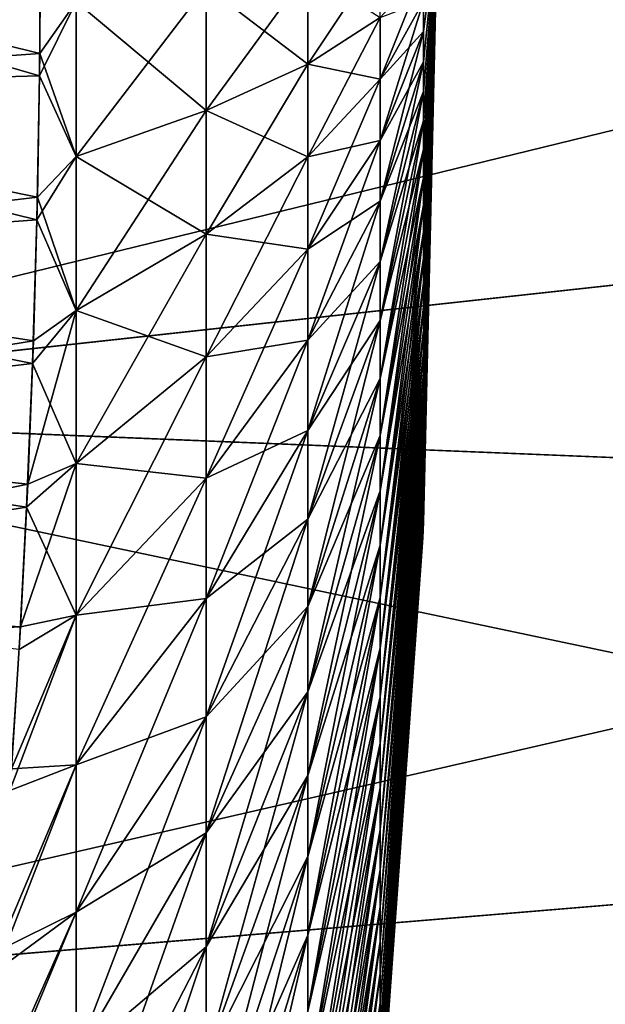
# Model space of a CAD drawing. Header units: metres. Extents: x -2 to 102, y -85 to 102.
# Tile 208 of 256: x 91.98 to 93.37, y -2.57 to -0.23. Entities that reach past the tile are written whole.
import ezdxf

# ---------------------------------------------------------------- set-up
doc = ezdxf.new("R2010")
doc.units = ezdxf.units.M
doc.layers.add('solid_21064300', color=7, linetype='CONTINUOUS')

msp = doc.modelspace()

# ---------------------------------------------------------------- linework, layer by layer
at = {"layer": 'solid_21064300'}
for points in [[(90.656128, -1.157753, -12.071542), (90.709068, 0.2594, -12.001711), (96.099655, -0.561816, -12.042176)], [(90.709084, 0.260871, 12.001638), (90.656197, -1.156752, 12.071492), (96.410538, 0.249792, 12.002184)], [(90.709068, 0.2594, -12.001711), (96.410538, 0.249792, -12.002184), (96.099655, -0.561816, -12.042176)], [(90.656197, -1.156752, 12.071492), (96.099655, -0.561816, 12.042176), (96.410538, 0.249792, 12.002184)], [(90.770645, 0.003457, -7.483661), (92.023659, -0.306881, -7.49461), (92.025246, 0.035079, -7.49461)], [(92.110313, -0.184212, -7.152063), (92.025246, 0.035079, -7.49461), (92.023659, -0.306881, -7.49461)], [(90.770645, 0.003457, -7.483661), (90.76767, -0.397182, -7.48366), (92.023659, -0.306881, -7.49461)], [(90.767693, -0.395608, 7.48366), (90.770645, 0.003834, 7.483661), (92.023048, -0.360357, 7.49461)], [(90.770645, 0.003834, 7.483661), (92.025261, -0.018113, 7.49461), (92.023048, -0.360357, 7.49461)], [(92.110313, -0.184212, 7.152063), (92.023048, -0.360357, 7.49461), (92.025261, -0.018113, 7.49461)], [(92.936501, -0.254951, 1.399034), (92.936501, -0.182592, 1.410304), (92.970001, 0)], [(92.936501, -0.326633, 1.384055), (92.936501, -0.254951, 1.399034), (92.970001, 0)], [(92.936501, -0.39745, 1.365405), (92.936501, -0.326633, 1.384055), (92.970001, 0)], [(92.936501, -0.467212, 1.343135), (92.936501, -0.39745, 1.365405), (92.970001, 0)], [(92.936501, -0.535735, 1.317302), (92.936501, -0.467212, 1.343135), (92.970001, 0)], [(92.936501, -0.602838, 1.287977), (92.936501, -0.535735, 1.317302), (92.970001, 0)], [(92.936501, -0.668342, 1.255235), (92.936501, -0.602838, 1.287977), (92.970001, 0)], [(92.936501, -0.732074, 1.219166), (92.936501, -0.668342, 1.255235), (92.970001, 0)], [(92.936501, -0.793864, 1.179863), (92.936501, -0.732074, 1.219166), (92.970001, 0)], [(92.936501, -0.85355, 1.137431), (92.936501, -0.793864, 1.179863), (92.970001, 0)], [(92.936501, -0.910972, 1.091984), (92.936501, -0.85355, 1.137431), (92.970001, 0)], [(92.936501, -0.965978, 1.04364), (92.936501, -0.910972, 1.091984), (92.970001, 0)], [(92.936501, -1.018422, 0.992529), (92.936501, -0.965978, 1.04364), (92.970001, 0)], [(92.936501, -1.068166, 0.938786), (92.936501, -1.018422, 0.992529), (92.970001, 0)], [(92.936501, -1.115077, 0.882553), (92.936501, -1.068166, 0.938786), (92.970001, 0)], [(92.936501, -1.159031, 0.82398), (92.936501, -1.115077, 0.882553), (92.970001, 0)], [(92.936501, -1.199912, 0.763222), (92.936501, -1.159031, 0.82398), (92.970001, 0)], [(92.936501, -1.237611, 0.70044), (92.936501, -1.199912, 0.763222), (92.970001, 0)], [(92.936501, -1.272028, 0.635801), (92.936501, -1.237611, 0.70044), (92.970001, 0)], [(92.936501, -1.303071, 0.569475), (92.936501, -1.272028, 0.635801), (92.970001, 0)], [(92.936501, -1.33066, 0.50164), (92.936501, -1.303071, 0.569475), (92.970001, 0)], [(92.936501, -1.354719, 0.432474), (92.936501, -1.33066, 0.50164), (92.970001, 0)], [(92.936501, -1.375186, 0.362161), (92.936501, -1.354719, 0.432474), (92.970001, 0)], [(92.936501, -1.392006, 0.290888), (92.936501, -1.375186, 0.362161), (92.970001, 0)], [(92.936501, -1.405135, 0.218844), (92.936501, -1.392006, 0.290888), (92.970001, 0)], [(92.936501, -1.414538, 0.146219), (92.936501, -1.405135, 0.218844), (92.970001, 0)], [(92.936501, -1.420189, 0.073207), (92.936501, -1.414538, 0.146219), (92.970001, 0)], [(92.936501, -1.422075), (92.936501, -1.420189, 0.073207), (92.970001, 0)], [(92.936501, -1.420189, -0.073207), (92.936501, -1.422075), (92.970001, 0)], [(92.936501, -1.414538, -0.146219), (92.936501, -1.420189, -0.073207), (92.970001, 0)], [(92.936501, -1.405135, -0.218844), (92.936501, -1.414538, -0.146219), (92.970001, 0)], [(92.936501, -1.392006, -0.290888), (92.936501, -1.405135, -0.218844), (92.970001, 0)], [(92.936501, -1.375186, -0.362161), (92.936501, -1.392006, -0.290888), (92.970001, 0)], [(92.936501, -1.354719, -0.432474), (92.936501, -1.375186, -0.362161), (92.970001, 0)], [(92.936501, -1.33066, -0.50164), (92.936501, -1.354719, -0.432474), (92.970001, 0)], [(92.936501, -1.303071, -0.569475), (92.936501, -1.33066, -0.50164), (92.970001, 0)], [(92.936501, -1.272028, -0.635801), (92.936501, -1.303071, -0.569475), (92.970001, 0)], [(92.936501, -1.237611, -0.70044), (92.936501, -1.272028, -0.635801), (92.970001, 0)], [(92.936501, -1.199912, -0.763222), (92.936501, -1.237611, -0.70044), (92.970001, 0)], [(92.936501, -1.159031, -0.82398), (92.936501, -1.199912, -0.763222), (92.970001, 0)], [(92.936501, -1.115077, -0.882553), (92.936501, -1.159031, -0.82398), (92.970001, 0)], [(92.936501, -1.068166, -0.938786), (92.936501, -1.115077, -0.882553), (92.970001, 0)], [(92.936501, -1.018422, -0.992529), (92.936501, -1.068166, -0.938786), (92.970001, 0)], [(92.936501, -0.965978, -1.04364), (92.936501, -1.018422, -0.992529), (92.970001, 0)], [(92.936501, -0.910972, -1.091984), (92.936501, -0.965978, -1.04364), (92.970001, 0)], [(92.936501, -0.85355, -1.137431), (92.936501, -0.910972, -1.091984), (92.970001, 0)], [(92.936501, -0.793864, -1.179863), (92.936501, -0.85355, -1.137431), (92.970001, 0)], [(92.936501, -0.732074, -1.219166), (92.936501, -0.793864, -1.179863), (92.970001, 0)], [(92.936501, -0.668342, -1.255235), (92.936501, -0.732074, -1.219166), (92.970001, 0)], [(92.936501, -0.602838, -1.287977), (92.936501, -0.668342, -1.255235), (92.970001, 0)], [(92.936501, -0.535735, -1.317302), (92.936501, -0.602838, -1.287977), (92.970001, 0)], [(92.936501, -0.467212, -1.343135), (92.936501, -0.535735, -1.317302), (92.970001, 0)], [(92.936501, -0.39745, -1.365405), (92.936501, -0.467212, -1.343135), (92.970001, 0)], [(92.936501, -0.326633, -1.384055), (92.936501, -0.39745, -1.365405), (92.970001, 0)], [(92.936501, -0.254951, -1.399034), (92.936501, -0.326633, -1.384055), (92.970001, 0)], [(92.936501, -0.182592, -1.410304), (92.936501, -0.254951, -1.399034), (92.970001, 0)], [(92.66114, -0.33248, -4.295257), (92.833473, -0.22137, -2.859842), (92.833473, -0.073855, -2.867446)], [(92.66114, -0.110925, -4.306678), (92.66114, -0.33248, -4.295257), (92.833473, -0.073855, -2.867446)], [(92.419899, -0.147739, 5.735981), (92.66114, -0.110925, 4.306678), (92.66114, -0.33248, 4.295257)], [(92.419899, -0.442824, -5.720771), (92.66114, -0.33248, -4.295257), (92.66114, -0.110925, -4.306678)], [(92.419899, -0.147739, -5.735981), (92.419899, -0.442824, -5.720771), (92.66114, -0.110925, -4.306678)], [(92.66114, -0.33248, 4.295257), (92.66114, -0.110925, 4.306678), (92.833473, -0.22137, 2.859842)], [(92.833473, -0.368297, -2.844654), (92.936501, -0.182592, -1.410304), (92.936501, -0.109749, -1.417834)], [(92.833473, -0.22137, -2.859842), (92.833473, -0.368297, -2.844654), (92.936501, -0.109749, -1.417834)], [(92.419899, -0.442824, 5.720771), (92.110313, -0.184212, 7.152063), (92.419899, -0.147739, 5.735981)], [(92.419899, -0.147739, -5.735981), (92.110313, -0.184212, -7.152063), (92.110313, -0.552147, -7.133097)], [(92.419899, -0.147739, -5.735981), (92.110313, -0.552147, -7.133097), (92.419899, -0.442824, -5.720771)], [(92.419899, -0.442824, 5.720771), (92.419899, -0.147739, 5.735981), (92.66114, -0.33248, 4.295257)], [(92.110313, -0.184212, 7.152063), (92.110313, -0.552147, 7.133097), (92.023048, -0.360357, 7.49461)], [(92.110313, -0.552147, -7.133097), (92.110313, -0.184212, -7.152063), (92.023659, -0.306881, -7.49461)], [(92.419899, -0.442824, 5.720771), (92.110313, -0.552147, 7.133097), (92.110313, -0.184212, 7.152063)], [(92.833473, -0.368297, 2.844654), (92.936501, -0.182592, 1.410304), (92.936501, -0.254951, 1.399034)], [(92.833473, -0.368297, 2.844654), (92.833473, -0.22137, 2.859842), (92.936501, -0.182592, 1.410304)], [(92.833473, -0.514248, -2.821923), (92.936501, -0.254951, -1.399034), (92.936501, -0.182592, -1.410304)], [(92.833473, -0.368297, -2.844654), (92.833473, -0.514248, -2.821923), (92.936501, -0.182592, -1.410304)], [(92.66114, -0.33248, 4.295257), (92.833473, -0.22137, 2.859842), (92.833473, -0.368297, 2.844654)], [(92.66114, -0.553154, -4.272446), (92.833473, -0.368297, -2.844654), (92.833473, -0.22137, -2.859842)], [(92.66114, -0.33248, -4.295257), (92.66114, -0.553154, -4.272446), (92.833473, -0.22137, -2.859842)], [(92.833473, -0.514248, 2.821923), (92.936501, -0.254951, 1.399034), (92.936501, -0.326633, 1.384055)], [(92.833473, -0.514248, 2.821923), (92.833473, -0.368297, 2.844654), (92.936501, -0.254951, 1.399034)], [(92.833473, -0.658836, -2.791708), (92.936501, -0.326633, -1.384055), (92.936501, -0.254951, -1.399034)], [(92.833473, -0.514248, -2.821923), (92.833473, -0.658836, -2.791708), (92.936501, -0.254951, -1.399034)], [(90.76767, -0.397182, -7.48366), (92.018082, -0.648633, -7.49461), (92.023659, -0.306881, -7.49461)], [(92.110313, -0.552147, -7.133097), (92.023659, -0.306881, -7.49461), (92.018082, -0.648633, -7.49461)], [(92.833473, -0.658836, 2.791708), (92.936501, -0.326633, 1.384055), (92.936501, -0.39745, 1.365405)], [(92.833473, -0.658836, 2.791708), (92.833473, -0.514248, 2.821923), (92.936501, -0.326633, 1.384055)], [(92.833473, -0.801676, -2.754091), (92.936501, -0.39745, -1.365405), (92.936501, -0.326633, -1.384055)], [(92.833473, -0.658836, -2.791708), (92.833473, -0.801676, -2.754091), (92.936501, -0.326633, -1.384055)], [(92.419899, -0.442824, 5.720771), (92.66114, -0.33248, 4.295257), (92.66114, -0.553154, 4.272446)], [(92.419899, -0.736735, -5.69039), (92.66114, -0.553154, -4.272446), (92.66114, -0.33248, -4.295257)], [(92.419899, -0.442824, -5.720771), (92.419899, -0.736735, -5.69039), (92.66114, -0.33248, -4.295257)], [(92.66114, -0.553154, 4.272446), (92.66114, -0.33248, 4.295257), (92.833473, -0.368297, 2.844654)], [(90.767693, -0.395608, 7.48366), (92.023048, -0.360357, 7.49461), (92.01683, -0.702563, 7.49461)], [(92.110313, -0.552147, 7.133097), (92.01683, -0.702563, 7.49461), (92.023048, -0.360357, 7.49461)], [(92.66114, -0.553154, 4.272446), (92.833473, -0.368297, 2.844654), (92.833473, -0.514248, 2.821923)], [(92.66114, -0.772361, -4.238306), (92.833473, -0.514248, -2.821923), (92.833473, -0.368297, -2.844654)], [(92.66114, -0.553154, -4.272446), (92.66114, -0.772361, -4.238306), (92.833473, -0.368297, -2.844654)], [(90.76767, -0.397182, -7.48366), (90.758652, -0.797115, -7.483655), (92.018082, -0.648633, -7.49461)], [(90.758728, -0.794403, 7.483655), (90.767693, -0.395608, 7.48366), (92.01683, -0.702563, 7.49461)], [(92.833473, -0.801676, 2.754091), (92.936501, -0.39745, 1.365405), (92.936501, -0.467212, 1.343135)], [(92.833473, -0.801676, 2.754091), (92.833473, -0.658836, 2.791708), (92.936501, -0.39745, 1.365405)], [(92.833473, -0.94239, -2.70917), (92.936501, -0.467212, -1.343135), (92.936501, -0.39745, -1.365405)], [(92.833473, -0.801676, -2.754091), (92.833473, -0.94239, -2.70917), (92.936501, -0.39745, -1.365405)], [(92.419899, -0.736735, 5.69039), (92.110313, -0.552147, 7.133097), (92.419899, -0.442824, 5.720771)], [(92.419899, -0.442824, -5.720771), (92.110313, -0.552147, -7.133097), (92.110313, -0.918618, -7.095215)], [(92.419899, -0.442824, -5.720771), (92.110313, -0.918618, -7.095215), (92.419899, -0.736735, -5.69039)], [(92.419899, -0.736735, 5.69039), (92.419899, -0.442824, 5.720771), (92.66114, -0.553154, 4.272446)], [(92.833473, -0.94239, 2.70917), (92.936501, -0.467212, 1.343135), (92.936501, -0.535735, 1.317302)], [(92.833473, -0.94239, 2.70917), (92.833473, -0.801676, 2.754091), (92.936501, -0.467212, 1.343135)], [(92.833473, -1.080605, -2.657064), (92.936501, -0.535735, -1.317302), (92.936501, -0.467212, -1.343135)], [(92.833473, -0.94239, -2.70917), (92.833473, -1.080605, -2.657064), (92.936501, -0.467212, -1.343135)], [(92.66114, -0.772361, 4.238306), (92.833473, -0.514248, 2.821923), (92.833473, -0.658836, 2.791708)], [(92.66114, -0.772361, 4.238306), (92.66114, -0.553154, 4.272446), (92.833473, -0.514248, 2.821923)], [(92.66114, -0.989519, -4.192926), (92.833473, -0.658836, -2.791708), (92.833473, -0.514248, -2.821923)], [(92.66114, -0.772361, -4.238306), (92.66114, -0.989519, -4.192926), (92.833473, -0.514248, -2.821923)], [(92.833473, -1.080605, 2.657064), (92.936501, -0.535735, 1.317302), (92.936501, -0.602838, 1.287977)], [(92.833473, -1.080605, 2.657064), (92.833473, -0.94239, 2.70917), (92.936501, -0.535735, 1.317302)], [(92.833473, -1.215955, -2.597913), (92.936501, -0.602838, -1.287977), (92.936501, -0.535735, -1.317302)], [(92.833473, -1.080605, -2.657064), (92.833473, -1.215955, -2.597913), (92.936501, -0.535735, -1.317302)], [(90.656128, -1.157753, -12.071542), (96.099655, -0.561816, -12.042176), (95.771545, -1.366338, -12.08182)], [(90.656197, -1.156752, 12.071492), (95.771545, -1.366338, 12.08182), (96.099655, -0.561816, 12.042176)], [(92.110313, -0.552147, 7.133097), (92.110313, -0.918618, 7.095215), (92.01683, -0.702563, 7.49461)], [(92.110313, -0.918618, -7.095215), (92.110313, -0.552147, -7.133097), (92.018082, -0.648633, -7.49461)], [(92.419899, -0.736735, 5.69039), (92.110313, -0.918618, 7.095215), (92.110313, -0.552147, 7.133097)], [(92.419899, -0.736735, 5.69039), (92.66114, -0.553154, 4.272446), (92.66114, -0.772361, 4.238306)], [(92.419899, -1.028692, -5.644918), (92.66114, -0.772361, -4.238306), (92.66114, -0.553154, -4.272446)], [(92.419899, -0.736735, -5.69039), (92.419899, -1.028692, -5.644918), (92.66114, -0.553154, -4.272446)], [(92.833473, -1.215955, 2.597913), (92.936501, -0.602838, 1.287977), (92.936501, -0.668342, 1.255235)], [(92.833473, -1.215955, 2.597913), (92.833473, -1.080605, 2.657064), (92.936501, -0.602838, 1.287977)], [(92.833473, -1.34808, -2.531873), (92.936501, -0.668342, -1.255235), (92.936501, -0.602838, -1.287977)], [(92.833473, -1.215955, -2.597913), (92.833473, -1.34808, -2.531873), (92.936501, -0.602838, -1.287977)], [(90.758652, -0.797115, -7.483655), (92.008492, -0.990645, -7.49461), (92.018082, -0.648633, -7.49461)], [(92.110313, -0.918618, -7.095215), (92.018082, -0.648633, -7.49461), (92.008492, -0.990645, -7.49461)], [(92.66114, -0.989519, 4.192926), (92.833473, -0.658836, 2.791708), (92.833473, -0.801676, 2.754091)], [(92.66114, -0.989519, 4.192926), (92.66114, -0.772361, 4.238306), (92.833473, -0.658836, 2.791708)], [(92.66114, -1.204054, -4.136427), (92.833473, -0.801676, -2.754091), (92.833473, -0.658836, -2.791708)], [(92.66114, -0.989519, -4.192926), (92.66114, -1.204054, -4.136427), (92.833473, -0.658836, -2.791708)], [(92.833473, -1.34808, 2.531873), (92.936501, -0.668342, 1.255235), (92.936501, -0.732074, 1.219166)], [(92.833473, -1.34808, 2.531873), (92.833473, -1.215955, 2.597913), (92.936501, -0.668342, 1.255235)], [(92.833473, -1.47663, -2.459118), (92.936501, -0.732074, -1.219166), (92.936501, -0.668342, -1.255235)], [(92.833473, -1.34808, -2.531873), (92.833473, -1.47663, -2.459118), (92.936501, -0.668342, -1.255235)], [(90.758728, -0.794403, 7.483655), (92.01683, -0.702563, 7.49461), (92.006607, -1.044901, 7.49461)], [(92.110313, -0.918618, 7.095215), (92.006607, -1.044901, 7.49461), (92.01683, -0.702563, 7.49461)], [(92.419899, -1.028692, 5.644918), (92.110313, -0.918618, 7.095215), (92.419899, -0.736735, 5.69039)], [(92.419899, -0.736735, -5.69039), (92.110313, -0.918618, -7.095215), (92.110313, -1.282652, -7.038518)], [(92.419899, -0.736735, -5.69039), (92.110313, -1.282652, -7.038518), (92.419899, -1.028692, -5.644918)], [(92.419899, -1.028692, 5.644918), (92.419899, -0.736735, 5.69039), (92.66114, -0.772361, 4.238306)], [(92.833473, -1.47663, 2.459118), (92.936501, -0.732074, 1.219166), (92.936501, -0.793864, 1.179863)], [(92.833473, -1.47663, 2.459118), (92.833473, -1.34808, 2.531873), (92.936501, -0.732074, 1.219166)], [(92.833473, -1.601264, -2.379843), (92.936501, -0.793864, -1.179863), (92.936501, -0.732074, -1.219166)], [(92.833473, -1.47663, -2.459118), (92.833473, -1.601264, -2.379843), (92.936501, -0.732074, -1.219166)], [(92.419899, -1.028692, 5.644918), (92.66114, -0.772361, 4.238306), (92.66114, -0.989519, 4.192926)], [(92.419899, -1.317922, -5.584478), (92.66114, -0.989519, -4.192926), (92.66114, -0.772361, -4.238306)], [(92.419899, -1.028692, -5.644918), (92.419899, -1.317922, -5.584478), (92.66114, -0.772361, -4.238306)], [(90.743805, -1.191972, 7.483648), (90.758728, -0.794403, 7.483655), (92.006607, -1.044901, 7.49461)], [(92.833473, -1.601264, 2.379843), (92.936501, -0.793864, 1.179863), (92.936501, -0.85355, 1.137431)], [(92.833473, -1.601264, 2.379843), (92.833473, -1.47663, 2.459118), (92.936501, -0.793864, 1.179863)], [(92.833473, -1.721653, -2.294256), (92.936501, -0.85355, -1.137431), (92.936501, -0.793864, -1.179863)], [(92.833473, -1.601264, -2.379843), (92.833473, -1.721653, -2.294256), (92.936501, -0.793864, -1.179863)], [(90.758652, -0.797115, -7.483655), (90.743637, -1.195687, -7.483648), (92.008492, -0.990645, -7.49461)], [(92.66114, -1.204054, 4.136427), (92.833473, -0.801676, 2.754091), (92.833473, -0.94239, 2.70917)], [(92.66114, -1.204054, 4.136427), (92.66114, -0.989519, 4.192926), (92.833473, -0.801676, 2.754091)], [(92.66114, -1.415395, -4.06896), (92.833473, -0.94239, -2.70917), (92.833473, -0.801676, -2.754091)], [(92.66114, -1.204054, -4.136427), (92.66114, -1.415395, -4.06896), (92.833473, -0.801676, -2.754091)], [(92.833473, -1.721653, 2.294256), (92.936501, -0.85355, 1.137431), (92.936501, -0.910972, 1.091984)], [(92.833473, -1.721653, 2.294256), (92.833473, -1.601264, 2.379843), (92.936501, -0.85355, 1.137431)], [(92.833473, -1.837475, -2.202586), (92.936501, -0.910972, -1.091984), (92.936501, -0.85355, -1.137431)], [(92.833473, -1.721653, -2.294256), (92.833473, -1.837475, -2.202586), (92.936501, -0.85355, -1.137431)], [(92.833473, -1.837475, 2.202586), (92.936501, -0.910972, 1.091984), (92.936501, -0.965978, 1.04364)], [(92.833473, -1.837475, 2.202586), (92.833473, -1.721653, 2.294256), (92.936501, -0.910972, 1.091984)], [(92.833473, -1.948425, -2.105074), (92.936501, -0.965978, -1.04364), (92.936501, -0.910972, -1.091984)], [(92.833473, -1.837475, -2.202586), (92.833473, -1.948425, -2.105074), (92.936501, -0.910972, -1.091984)], [(92.110313, -0.918618, -7.095215), (92.008492, -0.990645, -7.49461), (91.994926, -1.33214, -7.49461)], [(92.110313, -1.282652, -7.038518), (92.110313, -0.918618, -7.095215), (91.994926, -1.33214, -7.49461)], [(92.110313, -0.918618, 7.095215), (92.110313, -1.282652, 7.038518), (92.006607, -1.044901, 7.49461)], [(92.419899, -1.028692, 5.644918), (92.110313, -1.282652, 7.038518), (92.110313, -0.918618, 7.095215)], [(92.66114, -1.415395, 4.06896), (92.833473, -0.94239, 2.70917), (92.833473, -1.080605, 2.657064)], [(92.66114, -1.415395, 4.06896), (92.66114, -1.204054, 4.136427), (92.833473, -0.94239, 2.70917)], [(92.66114, -1.622984, -3.990702), (92.833473, -1.080605, -2.657064), (92.833473, -0.94239, -2.70917)], [(92.66114, -1.415395, -4.06896), (92.66114, -1.622984, -3.990702), (92.833473, -0.94239, -2.70917)], [(92.833473, -1.948425, 2.105074), (92.936501, -0.965978, 1.04364), (92.936501, -1.018422, 0.992529)], [(92.833473, -1.948425, 2.105074), (92.833473, -1.837475, 2.202586), (92.936501, -0.965978, 1.04364)], [(92.833473, -2.054209, -2.001981), (92.936501, -1.018422, -0.992529), (92.936501, -0.965978, -1.04364)], [(92.833473, -1.948425, -2.105074), (92.833473, -2.054209, -2.001981), (92.936501, -0.965978, -1.04364)], [(90.743637, -1.195687, -7.483648), (91.994926, -1.33214, -7.49461), (92.008492, -0.990645, -7.49461)], [(92.419899, -1.317922, 5.584478), (92.66114, -0.989519, 4.192926), (92.66114, -1.204054, 4.136427)], [(92.419899, -1.317922, 5.584478), (92.419899, -1.028692, 5.644918), (92.66114, -0.989519, 4.192926)], [(92.419899, -1.603656, -5.509229), (92.66114, -1.204054, -4.136427), (92.66114, -0.989519, -4.192926)], [(92.419899, -1.317922, -5.584478), (92.419899, -1.603656, -5.509229), (92.66114, -0.989519, -4.192926)], [(92.419899, -1.317922, 5.584478), (92.110313, -1.282652, 7.038518), (92.419899, -1.028692, 5.644918)], [(92.419899, -1.028692, -5.644918), (92.110313, -1.282652, -7.038518), (92.110313, -1.643286, -6.963157)], [(92.419899, -1.028692, -5.644918), (92.110313, -1.643286, -6.963157), (92.419899, -1.317922, -5.584478)], [(92.833473, -2.054209, 2.001981), (92.936501, -1.018422, 0.992529), (92.936501, -1.068166, 0.938786)], [(92.833473, -2.054209, 2.001981), (92.833473, -1.948425, 2.105074), (92.936501, -1.018422, 0.992529)], [(92.833473, -2.154544, -1.893578), (92.936501, -1.068166, -0.938786), (92.936501, -1.018422, -0.992529)], [(92.833473, -2.054209, -2.001981), (92.833473, -2.154544, -1.893578), (92.936501, -1.018422, -0.992529)], [(90.743805, -1.191972, 7.483648), (92.006607, -1.044901, 7.49461), (91.992393, -1.386513, 7.49461)], [(92.110313, -1.282652, 7.038518), (91.992393, -1.386513, 7.49461), (92.006607, -1.044901, 7.49461)], [(92.833473, -2.154544, 1.893578), (92.936501, -1.068166, 0.938786), (92.936501, -1.115077, 0.882553)], [(92.833473, -2.154544, 1.893578), (92.833473, -2.054209, 2.001981), (92.936501, -1.068166, 0.938786)], [(92.833473, -2.249166, -1.780154), (92.936501, -1.115077, -0.882553), (92.936501, -1.068166, -0.938786)], [(92.833473, -2.154544, -1.893578), (92.833473, -2.249166, -1.780154), (92.936501, -1.068166, -0.938786)], [(92.66114, -1.622984, 3.990702), (92.833473, -1.080605, 2.657064), (92.833473, -1.215955, 2.597913)], [(92.66114, -1.622984, 3.990702), (92.66114, -1.415395, 4.06896), (92.833473, -1.080605, 2.657064)], [(92.66114, -1.826268, -3.901861), (92.833473, -1.215955, -2.597913), (92.833473, -1.080605, -2.657064)], [(92.66114, -1.622984, -3.990702), (92.66114, -1.826268, -3.901861), (92.833473, -1.080605, -2.657064)], [(92.833473, -2.249166, 1.780154), (92.936501, -1.115077, 0.882553), (92.936501, -1.159031, 0.82398)], [(92.833473, -2.249166, 1.780154), (92.833473, -2.154544, 1.893578), (92.936501, -1.115077, 0.882553)], [(92.833473, -2.337825, -1.662009), (92.936501, -1.159031, -0.82398), (92.936501, -1.115077, -0.882553)], [(92.833473, -2.249166, -1.780154), (92.833473, -2.337825, -1.662009), (92.936501, -1.115077, -0.882553)], [(90.531303, -2.569666, -12.141114), (90.656128, -1.157753, -12.071542), (95.426559, -2.163175, -12.121084)], [(90.656197, -1.156752, 12.071492), (90.531364, -2.56913, 12.141088), (95.771545, -1.366338, 12.08182)], [(90.656128, -1.157753, -12.071542), (95.771545, -1.366338, -12.08182), (95.426559, -2.163175, -12.121084)], [(92.833473, -2.337825, 1.662009), (92.936501, -1.159031, 0.82398), (92.936501, -1.199912, 0.763222)], [(92.833473, -2.337825, 1.662009), (92.833473, -2.249166, 1.780154), (92.936501, -1.159031, 0.82398)], [(92.833473, -2.420283, -1.539458), (92.936501, -1.199912, -0.763222), (92.936501, -1.159031, -0.82398)], [(92.833473, -2.337825, -1.662009), (92.833473, -2.420283, -1.539458), (92.936501, -1.159031, -0.82398)], [(90.722984, -1.588125, 7.483639), (90.743805, -1.191972, 7.483648), (91.992393, -1.386513, 7.49461)], [(90.743637, -1.195687, -7.483648), (90.722702, -1.59273, -7.483638), (91.994926, -1.33214, -7.49461)], [(92.419899, -1.603656, 5.509229), (92.66114, -1.204054, 4.136427), (92.66114, -1.415395, 4.06896)], [(92.419899, -1.603656, 5.509229), (92.419899, -1.317922, 5.584478), (92.66114, -1.204054, 4.136427)], [(92.419899, -1.885138, -5.41937), (92.66114, -1.415395, -4.06896), (92.66114, -1.204054, -4.136427)], [(92.419899, -1.603656, -5.509229), (92.419899, -1.885138, -5.41937), (92.66114, -1.204054, -4.136427)], [(92.66114, -1.826268, 3.901861), (92.833473, -1.215955, 2.597913), (92.833473, -1.34808, 2.531873)], [(92.66114, -1.826268, 3.901861), (92.66114, -1.622984, 3.990702), (92.833473, -1.215955, 2.597913)], [(92.66114, -2.024709, -3.802674), (92.833473, -1.34808, -2.531873), (92.833473, -1.215955, -2.597913)], [(92.66114, -1.826268, -3.901861), (92.66114, -2.024709, -3.802674), (92.833473, -1.215955, -2.597913)], [(92.833473, -2.420283, 1.539458), (92.936501, -1.199912, 0.763222), (92.936501, -1.237611, 0.70044)], [(92.833473, -2.420283, 1.539458), (92.833473, -2.337825, 1.662009), (92.936501, -1.199912, 0.763222)], [(92.833473, -2.496323, -1.412823), (92.936501, -1.237611, -0.70044), (92.936501, -1.199912, -0.763222)], [(92.833473, -2.420283, -1.539458), (92.833473, -2.496323, -1.412823), (92.936501, -1.199912, -0.763222)], [(92.833473, -2.496323, 1.412823), (92.936501, -1.237611, 0.70044), (92.936501, -1.272028, 0.635801)], [(92.833473, -2.496323, 1.412823), (92.833473, -2.420283, 1.539458), (92.936501, -1.237611, 0.70044)], [(92.833473, -2.565744, -1.282442), (92.936501, -1.272028, -0.635801), (92.936501, -1.237611, -0.70044)], [(92.833473, -2.496323, -1.412823), (92.833473, -2.565744, -1.282442), (92.936501, -1.237611, -0.70044)], [(92.110313, -1.282652, -7.038518), (91.994926, -1.33214, -7.49461), (91.977478, -1.671561, -7.49461)], [(92.110313, -1.643286, -6.963157), (92.110313, -1.282652, -7.038518), (91.977478, -1.671561, -7.49461)], [(92.110313, -1.282652, 7.038518), (92.110313, -1.643286, 6.963157), (91.992393, -1.386513, 7.49461)], [(92.419899, -1.317922, 5.584478), (92.110313, -1.643286, 6.963157), (92.110313, -1.282652, 7.038518)], [(92.833473, -2.565744, 1.282442), (92.936501, -1.272028, 0.635801), (92.936501, -1.303071, 0.569475)], [(92.833473, -2.565744, 1.282442), (92.833473, -2.496323, 1.412823), (92.936501, -1.272028, 0.635801)], [(92.833473, -2.62836, -1.148661), (92.936501, -1.303071, -0.569475), (92.936501, -1.272028, -0.635801)], [(92.833473, -2.565744, -1.282442), (92.833473, -2.62836, -1.148661), (92.936501, -1.272028, -0.635801)], [(92.833473, -2.62836, 1.148661), (92.936501, -1.303071, 0.569475), (92.936501, -1.33066, 0.50164)], [(92.833473, -2.62836, 1.148661), (92.833473, -2.565744, 1.282442), (92.936501, -1.303071, 0.569475)], [(92.833473, -2.684007, -1.011833), (92.936501, -1.33066, -0.50164), (92.936501, -1.303071, -0.569475)], [(92.833473, -2.62836, -1.148661), (92.833473, -2.684007, -1.011833), (92.936501, -1.303071, -0.569475)], [(90.722702, -1.59273, -7.483638), (91.977478, -1.671561, -7.49461), (91.994926, -1.33214, -7.49461)], [(92.419899, -1.603656, 5.509229), (92.110313, -1.643286, 6.963157), (92.419899, -1.317922, 5.584478)], [(92.419899, -1.317922, -5.584478), (92.110313, -1.643286, -6.963157), (92.110313, -1.999562, -6.86933)], [(92.419899, -1.317922, -5.584478), (92.110313, -1.999562, -6.86933), (92.419899, -1.603656, -5.509229)], [(92.833473, -2.684007, 1.011833), (92.936501, -1.33066, 0.50164), (92.936501, -1.354719, 0.432474)], [(92.833473, -2.684007, 1.011833), (92.833473, -2.62836, 1.148661), (92.936501, -1.33066, 0.50164)], [(92.833473, -2.732536, -0.872322), (92.936501, -1.354719, -0.432474), (92.936501, -1.33066, -0.50164)], [(92.833473, -2.684007, -1.011833), (92.833473, -2.732536, -0.872322), (92.936501, -1.33066, -0.50164)], [(92.66114, -2.024709, 3.802674), (92.833473, -1.34808, 2.531873), (92.833473, -1.47663, 2.459118)], [(92.66114, -2.024709, 3.802674), (92.66114, -1.826268, 3.901861), (92.833473, -1.34808, 2.531873)], [(92.66114, -2.217782, -3.693402), (92.833473, -1.47663, -2.459118), (92.833473, -1.34808, -2.531873)], [(92.66114, -2.024709, -3.802674), (92.66114, -2.217782, -3.693402), (92.833473, -1.34808, -2.531873)], [(92.833473, -2.732536, 0.872322), (92.936501, -1.354719, 0.432474), (92.936501, -1.375186, 0.362161)], [(92.833473, -2.732536, 0.872322), (92.833473, -2.684007, 1.011833), (92.936501, -1.354719, 0.432474)], [(92.833473, -2.773819, -0.730498), (92.936501, -1.375186, -0.362161), (92.936501, -1.354719, -0.432474)], [(92.833473, -2.732536, -0.872322), (92.833473, -2.773819, -0.730498), (92.936501, -1.354719, -0.432474)], [(90.531364, -2.56913, 12.141088), (95.426559, -2.163175, 12.121084), (95.771545, -1.366338, 12.08182)], [(92.833473, -2.773819, 0.730498), (92.936501, -1.375186, 0.362161), (92.936501, -1.392006, 0.290888)], [(92.833473, -2.773819, 0.730498), (92.833473, -2.732536, 0.872322), (92.936501, -1.375186, 0.362161)], [(92.833473, -2.807746, -0.586736), (92.936501, -1.392006, -0.290888), (92.936501, -1.375186, -0.362161)], [(92.833473, -2.773819, -0.730498), (92.833473, -2.807746, -0.586736), (92.936501, -1.375186, -0.362161)], [(90.722984, -1.588125, 7.483639), (91.992393, -1.386513, 7.49461), (91.974365, -1.725115, 7.49461)], [(92.110313, -1.643286, 6.963157), (91.974365, -1.725115, 7.49461), (91.992393, -1.386513, 7.49461)], [(92.833473, -2.807746, 0.586736), (92.936501, -1.392006, 0.290888), (92.936501, -1.405135, 0.218844)], [(92.833473, -2.807746, 0.586736), (92.833473, -2.773819, 0.730498), (92.936501, -1.392006, 0.290888)], [(92.833473, -2.834228, -0.441419), (92.936501, -1.405135, -0.218844), (92.936501, -1.392006, -0.290888)], [(92.833473, -2.807746, -0.586736), (92.833473, -2.834228, -0.441419), (92.936501, -1.392006, -0.290888)], [(92.833473, -2.834228, 0.441419), (92.936501, -1.405135, 0.218844), (92.936501, -1.414538, 0.146219)], [(92.833473, -2.834228, 0.441419), (92.833473, -2.807746, 0.586736), (92.936501, -1.405135, 0.218844)], [(92.833473, -2.853194, -0.294931), (92.936501, -1.414538, -0.146219), (92.936501, -1.405135, -0.218844)], [(92.833473, -2.834228, -0.441419), (92.833473, -2.853194, -0.294931), (92.936501, -1.405135, -0.218844)], [(92.419899, -1.885138, 5.41937), (92.66114, -1.415395, 4.06896), (92.66114, -1.622984, 3.990702)], [(92.419899, -1.885138, 5.41937), (92.419899, -1.603656, 5.509229), (92.66114, -1.415395, 4.06896)], [(92.419899, -2.161621, -5.315139), (92.66114, -1.622984, -3.990702), (92.66114, -1.415395, -4.06896)], [(92.419899, -1.885138, -5.41937), (92.419899, -2.161621, -5.315139), (92.66114, -1.415395, -4.06896)], [(92.833473, -2.853194, 0.294931), (92.936501, -1.414538, 0.146219), (92.936501, -1.420189, 0.073207)], [(92.833473, -2.853194, 0.294931), (92.833473, -2.834228, 0.441419), (92.936501, -1.414538, 0.146219)], [(92.833473, -2.864593, -0.147661), (92.936501, -1.420189, -0.073207), (92.936501, -1.414538, -0.146219)], [(92.833473, -2.853194, -0.294931), (92.833473, -2.864593, -0.147661), (92.936501, -1.414538, -0.146219)], [(92.833473, -2.864593, 0.147661), (92.936501, -1.420189, 0.073207), (92.936501, -1.422075)], [(92.833473, -2.864593, 0.147661), (92.833473, -2.853194, 0.294931), (92.936501, -1.420189, 0.073207)], [(92.936501, -1.420189, -0.073207), (92.833473, -2.868397), (92.934715, -1.459418)], [(92.833473, -2.864593, -0.147661), (92.833473, -2.868397), (92.936501, -1.420189, -0.073207)], [(92.833473, -2.864593, 0.147661), (92.936501, -1.422075), (92.934715, -1.459418)], [(92.936501, -1.420189, -0.073207), (92.934715, -1.459418), (92.936501, -1.422075)], [(92.833473, -2.868397), (92.833473, -2.864593, 0.147661), (92.934715, -1.459418)], [(92.66114, -2.217782, 3.693402), (92.833473, -1.47663, 2.459118), (92.833473, -1.601264, 2.379843)], [(92.66114, -2.217782, 3.693402), (92.66114, -2.024709, 3.802674), (92.833473, -1.47663, 2.459118)], [(92.66114, -2.404973, -3.574336), (92.833473, -1.601264, -2.379843), (92.833473, -1.47663, -2.459118)], [(92.66114, -2.217782, -3.693402), (92.66114, -2.404973, -3.574336), (92.833473, -1.47663, -2.459118)], [(90.722702, -1.59273, -7.483638), (90.713829, -1.733766, -7.483634), (91.977478, -1.671561, -7.49461)], [(92.419899, -1.603656, 5.509229), (92.110313, -1.999562, 6.86933), (92.110313, -1.643286, 6.963157)], [(92.419899, -1.885138, 5.41937), (92.110313, -1.999562, 6.86933), (92.419899, -1.603656, 5.509229)], [(92.419899, -1.603656, -5.509229), (92.110313, -1.999562, -6.86933), (92.110313, -2.350535, -6.757287)], [(92.419899, -1.603656, -5.509229), (92.110313, -2.350535, -6.757287), (92.419899, -1.885138, -5.41937)], [(92.66114, -2.404973, 3.574336), (92.833473, -1.601264, 2.379843), (92.833473, -1.721653, 2.294256)], [(92.66114, -2.404973, 3.574336), (92.66114, -2.217782, 3.693402), (92.833473, -1.601264, 2.379843)], [(92.66114, -2.585787, -3.445792), (92.833473, -1.721653, -2.294256), (92.833473, -1.601264, -2.379843)], [(92.66114, -2.404973, -3.574336), (92.66114, -2.585787, -3.445792), (92.833473, -1.601264, -2.379843)], [(92.419899, -2.161621, 5.315139), (92.66114, -1.622984, 3.990702), (92.66114, -1.826268, 3.901861)], [(92.419899, -2.161621, 5.315139), (92.419899, -1.885138, 5.41937), (92.66114, -1.622984, 3.990702)], [(92.419899, -2.432372, -5.196815), (92.66114, -1.826268, -3.901861), (92.66114, -1.622984, -3.990702)], [(92.419899, -2.161621, -5.315139), (92.419899, -2.432372, -5.196815), (92.66114, -1.622984, -3.990702)], [(92.110313, -1.643286, 6.963157), (91.952599, -2.060801, 7.49461), (91.974365, -1.725115, 7.49461)], [(92.110313, -1.643286, 6.963157), (92.110313, -1.999562, 6.86933), (91.952599, -2.060801, 7.49461)], [(92.110313, -1.643286, -6.963157), (91.977478, -1.671561, -7.49461), (91.956215, -2.008893, -7.49461)], [(92.110313, -1.999562, -6.86933), (92.110313, -1.643286, -6.963157), (91.956215, -2.008893, -7.49461)], [(90.713829, -1.733766, -7.483634), (91.956215, -2.008893, -7.49461), (91.977478, -1.671561, -7.49461)], [(92.66114, -2.585787, 3.445792), (92.833473, -1.721653, 2.294256), (92.833473, -1.837475, 2.202586)], [(92.66114, -2.585787, 3.445792), (92.66114, -2.404973, 3.574336), (92.833473, -1.721653, 2.294256)], [(92.66114, -2.759743, -3.30811), (92.833473, -1.837475, -2.202586), (92.833473, -1.721653, -2.294256)], [(92.66114, -2.585787, -3.445792), (92.66114, -2.759743, -3.30811), (92.833473, -1.721653, -2.294256)], [(92.419899, -2.432372, 5.196815), (92.66114, -1.826268, 3.901861), (92.66114, -2.024709, 3.802674)], [(92.419899, -2.432372, 5.196815), (92.419899, -2.161621, 5.315139), (92.66114, -1.826268, 3.901861)], [(92.419899, -2.696672, -5.064709), (92.66114, -2.024709, -3.802674), (92.66114, -1.826268, -3.901861)], [(92.419899, -2.432372, -5.196815), (92.419899, -2.696672, -5.064709), (92.66114, -1.826268, -3.901861)], [(92.66114, -2.759743, 3.30811), (92.833473, -1.837475, 2.202586), (92.833473, -1.948425, 2.105074)], [(92.66114, -2.759743, 3.30811), (92.66114, -2.585787, 3.445792), (92.833473, -1.837475, 2.202586)], [(92.66114, -2.926381, -3.161656), (92.833473, -1.948425, -2.105074), (92.833473, -1.837475, -2.202586)], [(92.66114, -2.759743, -3.30811), (92.66114, -2.926381, -3.161656), (92.833473, -1.837475, -2.202586)], [(92.419899, -1.885138, 5.41937), (92.110313, -2.350535, 6.757287), (92.110313, -1.999562, 6.86933)], [(92.419899, -2.161621, 5.315139), (92.110313, -2.350535, 6.757287), (92.419899, -1.885138, 5.41937)], [(92.419899, -1.885138, -5.41937), (92.110313, -2.350535, -6.757287), (92.110313, -2.695275, -6.627325)], [(92.419899, -1.885138, -5.41937), (92.110313, -2.695275, -6.627325), (92.419899, -2.161621, -5.315139)], [(92.66114, -2.926381, 3.161656), (92.833473, -1.948425, 2.105074), (92.833473, -2.054209, 2.001981)], [(92.66114, -2.926381, 3.161656), (92.66114, -2.759743, 3.30811), (92.833473, -1.948425, 2.105074)], [(92.66114, -3.085259, -3.006817), (92.833473, -2.054209, -2.001981), (92.833473, -1.948425, -2.105074)], [(92.66114, -2.926381, -3.161656), (92.66114, -3.085259, -3.006817), (92.833473, -1.948425, -2.105074)], [(92.110313, -1.999562, 6.86933), (91.919037, -2.490895, 7.49461), (91.952599, -2.060801, 7.49461)], [(92.110313, -1.999562, 6.86933), (92.110313, -2.350535, 6.757287), (91.919037, -2.490895, 7.49461)], [(92.110313, -1.999562, -6.86933), (91.956215, -2.008893, -7.49461), (91.923141, -2.442349, -7.49461)], [(92.110313, -2.350535, -6.757287), (92.110313, -1.999562, -6.86933), (91.923141, -2.442349, -7.49461)], [(92.419899, -2.696672, 5.064709), (92.66114, -2.024709, 3.802674), (92.66114, -2.217782, 3.693402)], [(92.419899, -2.696672, 5.064709), (92.419899, -2.432372, 5.196815), (92.66114, -2.024709, 3.802674)], [(92.419899, -2.953821, -4.919172), (92.66114, -2.217782, -3.693402), (92.66114, -2.024709, -3.802674)], [(92.419899, -2.696672, -5.064709), (92.419899, -2.953821, -4.919172), (92.66114, -2.024709, -3.802674)], [(92.66114, -3.085259, 3.006817), (92.833473, -2.054209, 2.001981), (92.833473, -2.154544, 1.893578)], [(92.66114, -3.085259, 3.006817), (92.66114, -2.926381, 3.161656), (92.833473, -2.054209, 2.001981)], [(92.66114, -3.235956, -2.844005), (92.833473, -2.154544, -1.893578), (92.833473, -2.054209, -2.001981)], [(92.66114, -3.085259, -3.006817), (92.66114, -3.235956, -2.844005), (92.833473, -2.054209, -2.001981)], [(92.66114, -3.235956, 2.844005), (92.833473, -2.154544, 1.893578), (92.833473, -2.249166, 1.780154)], [(92.66114, -3.235956, 2.844005), (92.66114, -3.085259, 3.006817), (92.833473, -2.154544, 1.893578)], [(92.66114, -3.378071, -2.673651), (92.833473, -2.249166, -1.780154), (92.833473, -2.154544, -1.893578)], [(92.66114, -3.235956, -2.844005), (92.66114, -3.378071, -2.673651), (92.833473, -2.154544, -1.893578)], [(90.531303, -2.569666, -12.141114), (95.426559, -2.163175, -12.121084), (95.065407, -2.951051, -12.159907)], [(90.531364, -2.56913, 12.141088), (95.065407, -2.951051, 12.159906), (95.426559, -2.163175, 12.121084)], [(92.419899, -2.161621, 5.315139), (92.110313, -2.695275, 6.627325), (92.110313, -2.350535, 6.757287)], [(92.419899, -2.432372, 5.196815), (92.110313, -2.695275, 6.627325), (92.419899, -2.161621, 5.315139)], [(92.419899, -2.161621, -5.315139), (92.110313, -2.695275, -6.627325), (92.110313, -3.032868, -6.479788)], [(92.419899, -2.161621, -5.315139), (92.110313, -3.032868, -6.479788), (92.419899, -2.432372, -5.196815)], [(92.419899, -2.953821, 4.919172), (92.66114, -2.217782, 3.693402), (92.66114, -2.404973, 3.574336)], [(92.419899, -2.953821, 4.919172), (92.419899, -2.696672, 5.064709), (92.66114, -2.217782, 3.693402)], [(92.419899, -3.203138, -4.760591), (92.66114, -2.404973, -3.574336), (92.66114, -2.217782, -3.693402)], [(92.419899, -2.953821, -4.919172), (92.419899, -3.203138, -4.760591), (92.66114, -2.217782, -3.693402)], [(92.66114, -3.378071, 2.673651), (92.833473, -2.249166, 1.780154), (92.833473, -2.337825, 1.662009)], [(92.66114, -3.378071, 2.673651), (92.66114, -3.235956, 2.844005), (92.833473, -2.249166, 1.780154)], [(92.66114, -3.511228, -2.496207), (92.833473, -2.337825, -1.662009), (92.833473, -2.249166, -1.780154)], [(92.66114, -3.378071, -2.673651), (92.66114, -3.511228, -2.496207), (92.833473, -2.249166, -1.780154)], [(92.66114, -3.511228, 2.496207), (92.833473, -2.337825, 1.662009), (92.833473, -2.420283, 1.539458)], [(92.66114, -3.511228, 2.496207), (92.66114, -3.378071, 2.673651), (92.833473, -2.337825, 1.662009)], [(92.66114, -3.635074, -2.312144), (92.833473, -2.420283, -1.539458), (92.833473, -2.337825, -1.662009)], [(92.66114, -3.511228, -2.496207), (92.66114, -3.635074, -2.312144), (92.833473, -2.337825, -1.662009)], [(92.110313, -2.350535, 6.757287), (91.881218, -2.899597, 7.49461), (91.919037, -2.490895, 7.49461)], [(92.110313, -2.350535, 6.757287), (92.110313, -2.695275, 6.627325), (91.881218, -2.899597, 7.49461)], [(92.110313, -2.350535, -6.757287), (91.923141, -2.442349, -7.49461), (91.885574, -2.85551, -7.49461)], [(92.110313, -2.695275, -6.627325), (92.110313, -2.350535, -6.757287), (91.885574, -2.85551, -7.49461)], [(92.419899, -3.203138, 4.760591), (92.66114, -2.404973, 3.574336), (92.66114, -2.585787, 3.445792)], [(92.419899, -3.203138, 4.760591), (92.419899, -2.953821, 4.919172), (92.66114, -2.404973, 3.574336)], [(92.419899, -3.44396, -4.589385), (92.66114, -2.585787, -3.445792), (92.66114, -2.404973, -3.574336)], [(92.419899, -3.203138, -4.760591), (92.419899, -3.44396, -4.589385), (92.66114, -2.404973, -3.574336)], [(92.419899, -2.432372, 5.196815), (92.110313, -3.032868, 6.479788), (92.110313, -2.695275, 6.627325)], [(92.419899, -2.696672, 5.064709), (92.110313, -3.032868, 6.479788), (92.419899, -2.432372, 5.196815)], [(92.419899, -2.432372, -5.196815), (92.110313, -3.032868, -6.479788), (92.110313, -3.362418, -6.315068)], [(92.419899, -2.432372, -5.196815), (92.110313, -3.362418, -6.315068), (92.419899, -2.696672, -5.064709)], [(92.66114, -3.635074, 2.312144), (92.833473, -2.420283, 1.539458), (92.833473, -2.496323, 1.412823)], [(92.66114, -3.635074, 2.312144), (92.66114, -3.511228, 2.496207), (92.833473, -2.420283, 1.539458)], [(92.66114, -3.749281, -2.121949), (92.833473, -2.496323, -1.412823), (92.833473, -2.420283, -1.539458)], [(92.66114, -3.635074, -2.312144), (92.66114, -3.749281, -2.121949), (92.833473, -2.420283, -1.539458)], [(92.66114, -3.749281, 2.121949), (92.833473, -2.496323, 1.412823), (92.833473, -2.565744, 1.282442)], [(92.66114, -3.749281, 2.121949), (92.66114, -3.635074, 2.312144), (92.833473, -2.496323, 1.412823)], [(92.66114, -3.853545, -1.926127), (92.833473, -2.565744, -1.282442), (92.833473, -2.496323, -1.412823)], [(92.66114, -3.749281, -2.121949), (92.66114, -3.853545, -1.926127), (92.833473, -2.496323, -1.412823)], [(90.531364, -2.56913, 12.141088), (90.334755, -3.973904, 12.210308), (95.065407, -2.951051, 12.159906)], [(92.66114, -3.853545, 1.926127), (92.833473, -2.565744, 1.282442), (92.833473, -2.62836, 1.148661)], [(92.66114, -3.853545, 1.926127), (92.66114, -3.749281, 2.121949), (92.833473, -2.565744, 1.282442)], [(92.66114, -3.94759, -1.725198), (92.833473, -2.62836, -1.148661), (92.833473, -2.565744, -1.282442)], [(92.66114, -3.853545, -1.926127), (92.66114, -3.94759, -1.725198), (92.833473, -2.565744, -1.282442)]]:
    msp.add_3dface(points, dxfattribs=at)

doc.saveas('drawing.dxf')
